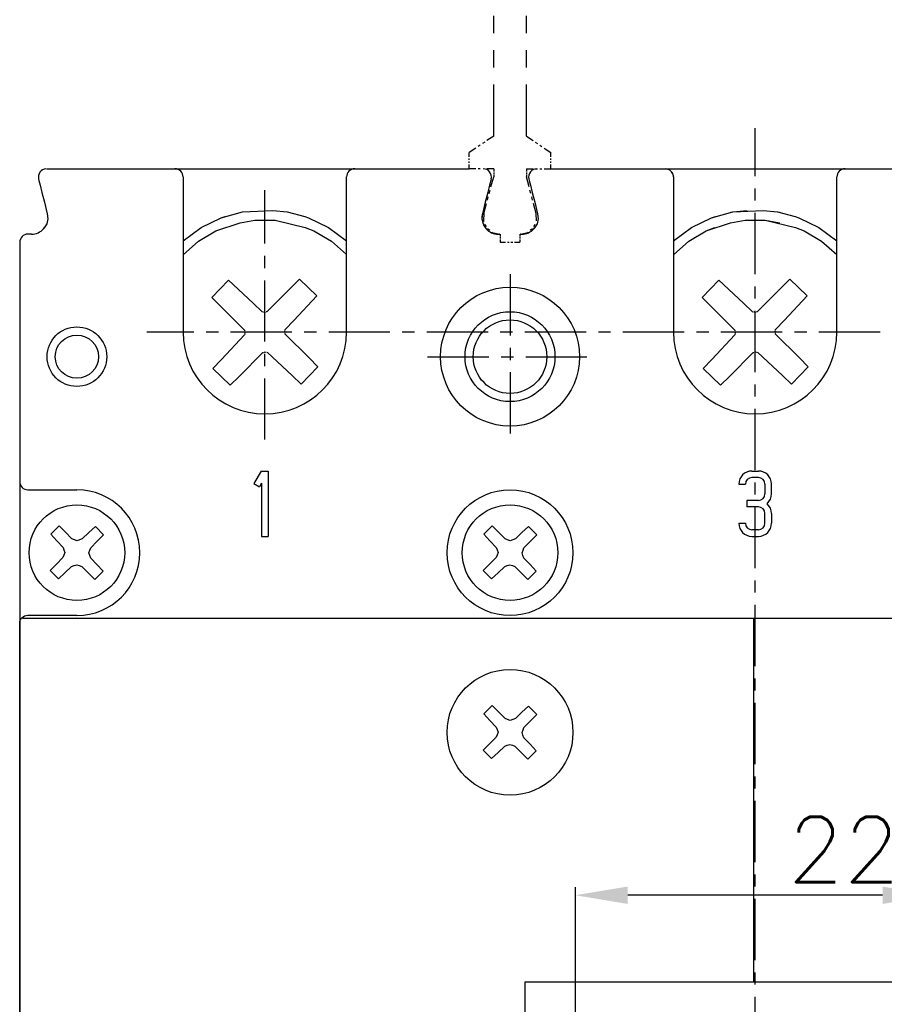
# Model space of a CAD drawing. Extents: x 1012 to 2710, y -907 to 1751.
# Tile 11 of 19: x 1632 to 1685, y 1537 to 1597. Entities that reach past the tile are written whole.
import ezdxf

# ---------------------------------------------------------------- set-up
doc = ezdxf.new("R2010")
doc.units = 0
doc.header["$LTSCALE"] = 3
doc.header["$MEASUREMENT"] = 0
doc.linetypes.add('CENTER', pattern=[2, 1.25, -0.25, 0.25, -0.25])
doc.layers.get('0').update_dxf_attribs({"linetype": 'CONTINUOUS'})
doc.layers.get('Defpoints').update_dxf_attribs({"linetype": 'CONTINUOUS'})
for name, color, linetype in [('cen', 1, 'CENTER'), ('di', 3, 'CONTINUOUS'), ('TOP', 7, 'CONTINUOUS')]:
    doc.layers.add(name, color=color, linetype=linetype)
doc.styles.get("Standard").update_dxf_attribs({"font": 'romans.shx', "height": 4, "bigfont": 'ghs.shx'})
doc.dimstyles.get("Standard").update_dxf_attribs({"dimtxt": 0.18, "dimasz": 0.18, "dimexe": 0.18, "dimexo": 0.0625, "dimgap": 0.09, "dimtad": 0, "dimtih": 1, "dimtoh": 1, "dimdec": 4, "dimzin": 0, "dimdsep": 46, "dimtxsty": 'Standard', "dimcen": 0.09, "dimadec": 0, "dimazin": 0, "dimtfac": 1, "dimtdec": 4, "dimtofl": 0, "dimtmove": 0, "dimatfit": 3, "dimfxl": 0, "dimtolj": 1, "dimtzin": 0, "dimarcsym": 0})

# ---------------------------------------------------------------- blocks, each defined once
blk = doc.blocks.new('*D59')
at = {"layer": 'Defpoints', "color": 0, "ltscale": 0.5}
for p in [(1666.404, 1543.519), (1666.404, 1535.355), (1688.404, 1535.491)]:
    blk.add_point(p, dxfattribs=at)
at = {"layer": 'di', "color": 0, "lineweight": -2, "ltscale": 0.5}
for p, q in [((1666.404, 1535.855), (1666.404, 1544.019)), ((1688.404, 1535.991), (1688.404, 1544.019))]:
    blk.add_line(p, q, dxfattribs=at)
at = {"layer": 'di', "lineweight": -2, "ltscale": 0.5}
blk.add_line((1685.204, 1543.519), (1669.604, 1543.519), dxfattribs=at)
at = {"layer": 'di', "ltscale": 0.5}
for points in [[(1669.604, 1544.052), (1669.604, 1542.986), (1666.404, 1543.519)], [(1685.204, 1544.052), (1685.204, 1542.986), (1688.404, 1543.519)]]:
    blk.add_solid(points, dxfattribs=at)
at = {"layer": 'di', "color": 0, "ltscale": 0.5, "insert": (1682.821, 1546.319), "char_height": 4, "attachment_point": 5}
blk.add_mtext('\\A1;22', dxfattribs=at)
blk = doc.blocks.new('182931')
at = {"layer": 'TOP', "color": 4, "linetype": 'Continuous'}
for p, q in [((1478.66, 252.238), (1478.66, 253.815)), ((1478.933, 253.815), (1478.66, 253.815)), ((1479.115, 253.815), (1479.024, 253.815)), ((1479.296, 253.815), (1479.206, 253.815)), ((1479.66, 253.815), (1479.387, 253.815)), ((1479.66, 252.238), (1479.66, 253.815)), ((1478.66, 251.188), (1478.66, 251.713)), ((1479.66, 251.188), (1479.66, 251.713)), ((1478.66, 250.137), (1478.66, 250.662)), ((1479.66, 250.137), (1479.66, 250.662)), ((1478.66, 246.458), (1478.66, 249.611)), ((1479.66, 246.458), (1479.66, 249.611)), ((1478.66, 245.408), (1478.66, 245.933)), ((1479.66, 245.408), (1479.66, 245.933)), ((1478.66, 244.357), (1478.66, 244.882)), ((1479.66, 244.357), (1479.66, 244.882)), ((1478.66, 240.678), (1478.66, 243.831)), ((1479.66, 240.678), (1479.66, 243.831)), ((1478.41, 241.065), (1478.478, 241.065)), ((1478.41, 241.065), (1478.41, 240.724)), ((1478.501, 241.065), (1478.524, 241.065)), ((1478.546, 241.065), (1478.569, 241.065)), ((1478.592, 241.065), (1478.66, 241.065)), ((1479.728, 241.065), (1479.66, 241.065)), ((1479.774, 241.065), (1479.751, 241.065)), ((1479.819, 241.065), (1479.796, 241.065)), ((1479.91, 241.065), (1479.842, 241.065)), ((1479.91, 241.065), (1479.91, 240.724)), ((1478.41, 240.61), (1478.41, 240.497)), ((1479.91, 240.61), (1479.91, 240.497)), ((1478.41, 240.383), (1478.41, 240.269)), ((1479.91, 240.383), (1479.91, 240.269)), ((1478.41, 240.156), (1478.41, 239.815)), ((1478.66, 239.628), (1478.66, 240.153)), ((1479.66, 239.628), (1479.66, 240.153)), ((1479.91, 240.156), (1479.91, 239.815)), ((1478.41, 239.815), (1478.478, 239.815)), ((1478.41, 239.815), (1478.41, 239.406)), ((1478.501, 239.815), (1478.524, 239.815)), ((1478.546, 239.815), (1478.569, 239.815)), ((1478.592, 239.815), (1478.66, 239.815)), ((1479.728, 239.815), (1479.66, 239.815)), ((1479.774, 239.815), (1479.751, 239.815)), ((1479.819, 239.815), (1479.796, 239.815)), ((1479.91, 239.815), (1479.842, 239.815)), ((1479.91, 239.815), (1479.91, 239.406)), ((1478.41, 239.269), (1478.41, 239.133)), ((1478.66, 238.577), (1478.66, 239.102)), ((1479.66, 238.577), (1479.66, 239.102)), ((1479.91, 239.269), (1479.91, 239.133)), ((1478.41, 238.997), (1478.41, 238.86)), ((1478.41, 238.724), (1478.41, 238.315)), ((1479.91, 238.997), (1479.91, 238.86)), ((1479.91, 238.724), (1479.91, 238.315)), ((1478.41, 238.315), (1478.478, 238.315)), ((1478.41, 238.315), (1478.41, 237.974)), ((1478.501, 238.315), (1478.524, 238.315)), ((1478.546, 238.315), (1478.569, 238.315)), ((1478.592, 238.315), (1478.66, 238.315)), ((1479.728, 238.315), (1479.66, 238.315)), ((1479.774, 238.315), (1479.751, 238.315)), ((1479.819, 238.315), (1479.796, 238.315)), ((1479.91, 238.315), (1479.842, 238.315)), ((1479.91, 238.315), (1479.91, 237.974)), ((1478.41, 237.86), (1478.41, 237.747)), ((1478.66, 234.898), (1478.66, 238.051)), ((1479.66, 234.898), (1479.66, 238.051)), ((1479.91, 237.86), (1479.91, 237.747)), ((1478.41, 237.633), (1478.41, 237.519)), ((1479.91, 237.633), (1479.91, 237.519)), ((1478.41, 237.406), (1478.41, 237.065)), ((1479.91, 237.406), (1479.91, 237.065)), ((1478.41, 237.065), (1478.478, 237.065)), ((1478.501, 237.065), (1478.524, 237.065)), ((1478.546, 237.065), (1478.569, 237.065)), ((1478.592, 237.065), (1478.66, 237.065)), ((1479.728, 237.065), (1479.66, 237.065)), ((1479.774, 237.065), (1479.751, 237.065)), ((1479.819, 237.065), (1479.796, 237.065)), ((1479.91, 237.065), (1479.842, 237.065)), ((1478.66, 233.848), (1478.66, 234.373)), ((1479.66, 233.848), (1479.66, 234.373)), ((1478.66, 232.797), (1478.66, 233.322)), ((1479.66, 232.797), (1479.66, 233.322)), ((1478.66, 229.118), (1478.66, 232.271)), ((1479.66, 229.118), (1479.66, 232.271)), ((1478.66, 228.068), (1478.66, 228.593)), ((1479.66, 228.068), (1479.66, 228.593)), ((1478.66, 227.017), (1478.66, 227.542)), ((1479.66, 227.017), (1479.66, 227.542)), ((1478.66, 224.915), (1478.66, 226.491)), ((1479.66, 224.915), (1479.66, 226.491)), ((1478.66, 224.915), (1478.455, 224.778)), ((1479.66, 224.915), (1479.865, 224.778)), ((1478.115, 224.551), (1477.91, 224.415)), ((1478.251, 224.642), (1478.183, 224.597)), ((1478.387, 224.733), (1478.319, 224.688)), ((1479.933, 224.733), (1480.001, 224.688)), ((1480.069, 224.642), (1480.137, 224.597)), ((1480.206, 224.551), (1480.41, 224.415)), ((1477.91, 224.278), (1477.91, 224.415)), ((1480.41, 224.278), (1480.41, 224.415)), ((1477.91, 224.188), (1477.91, 224.233)), ((1477.91, 224.097), (1477.91, 224.142)), ((1477.91, 223.915), (1477.91, 224.051)), ((1480.41, 224.188), (1480.41, 224.233)), ((1480.41, 224.097), (1480.41, 224.142)), ((1480.41, 223.915), (1480.41, 224.051)), ((1478.66, 223.915), (1478.455, 223.915)), ((1478.578, 223.359), (1478.66, 223.665)), ((1478.66, 223.915), (1478.66, 223.847)), ((1478.66, 223.824), (1478.66, 223.801)), ((1478.66, 223.778), (1478.66, 223.756)), ((1478.66, 223.733), (1478.66, 223.665)), ((1479.66, 223.915), (1479.66, 223.847)), ((1479.66, 223.915), (1479.865, 223.915)), ((1479.66, 223.824), (1479.66, 223.801)), ((1479.66, 223.778), (1479.66, 223.756)), ((1479.66, 223.733), (1479.66, 223.665)), ((1479.742, 223.359), (1479.66, 223.665)), ((1479.933, 223.915), (1480.001, 223.915)), ((1478.468, 222.952), (1478.495, 223.054)), ((1478.523, 223.156), (1478.55, 223.258)), ((1479.797, 223.156), (1479.77, 223.258)), ((1479.852, 222.952), (1479.825, 223.054)), ((1478.358, 222.545), (1478.44, 222.85)), ((1479.962, 222.545), (1479.88, 222.85)), ((1478.358, 222.545), (1478.35, 222.318)), ((1479.97, 222.318), (1479.962, 222.545)), ((1478.35, 222.318), (1478.359, 222.299)), ((1478.393, 222.224), (1478.427, 222.148)), ((1479.893, 222.148), (1479.927, 222.224)), ((1478.476, 222.085), (1478.54, 222.032)), ((1478.603, 221.98), (1478.619, 221.967)), ((1478.619, 221.967), (1478.841, 221.915)), ((1479.479, 221.915), (1479.701, 221.967)), ((1479.701, 221.967), (1479.717, 221.98)), ((1479.781, 222.032), (1479.844, 222.085))]:
    blk.add_line(p, q, dxfattribs=at)

msp = doc.modelspace()

# ---------------------------------------------------------------- linework, layer by layer
at = {"layer": 'cen'}
for p, q in [((1677.404, 1431.544), (1677.404, 1590.485)), ((1647.404, 1571.413), (1647.404, 1586.676)), ((1662.404, 1581.532), (1662.404, 1571.451)), ((1745.059, 1577.991), (1640.181, 1577.991)), ((1657.364, 1576.491), (1667.445, 1576.491))]:
    msp.add_line(p, q, dxfattribs=at)
at = {"layer": 'TOP', "color": 7, "linetype": 'Continuous'}
for p, q in [((1634.045, 1587.991), (1641.904, 1587.991)), ((1634.045, 1587.991), (1641.904, 1587.991)), ((1641.904, 1587.991), (1652.904, 1587.991)), ((1652.904, 1587.991), (1659.904, 1587.991)), ((1660.314, 1587.991), (1659.904, 1587.991)), ((1660.586, 1587.991), (1660.45, 1587.991)), ((1664.223, 1587.991), (1664.359, 1587.991)), ((1664.495, 1587.991), (1664.904, 1587.991)), ((1664.904, 1587.991), (1671.904, 1587.991)), ((1671.904, 1587.991), (1682.904, 1587.991)), ((1682.904, 1587.991), (1689.904, 1587.991)), ((1633.56, 1587.37), (1633.584, 1587.274)), ((1633.56, 1587.37), (1633.584, 1587.274)), ((1633.584, 1587.274), (1633.654, 1586.993)), ((1633.584, 1587.274), (1633.654, 1586.993)), ((1642.404, 1587.491), (1642.404, 1587.372)), ((1642.404, 1587.491), (1642.404, 1587.372)), ((1642.404, 1587.372), (1642.404, 1587.022)), ((1642.404, 1587.372), (1642.404, 1587.022)), ((1652.404, 1587.372), (1652.404, 1587.491)), ((1652.404, 1587.372), (1652.404, 1587.491)), ((1652.404, 1587.022), (1652.404, 1587.372)), ((1652.404, 1587.022), (1652.404, 1587.372)), ((1661.225, 1587.274), (1661.155, 1586.993)), ((1661.225, 1587.274), (1661.155, 1586.993)), ((1661.225, 1587.274), (1661.155, 1586.993)), ((1661.225, 1587.274), (1661.155, 1586.993)), ((1661.249, 1587.37), (1661.225, 1587.274)), ((1661.249, 1587.37), (1661.225, 1587.274)), ((1661.249, 1587.37), (1661.225, 1587.274)), ((1661.249, 1587.37), (1661.225, 1587.274)), ((1663.56, 1587.37), (1663.584, 1587.274)), ((1663.584, 1587.274), (1663.654, 1586.993)), ((1672.404, 1587.491), (1672.404, 1587.372)), ((1672.404, 1587.491), (1672.404, 1587.372)), ((1672.404, 1587.372), (1672.404, 1587.022)), ((1672.404, 1587.372), (1672.404, 1587.022)), ((1682.404, 1587.372), (1682.404, 1587.491)), ((1682.404, 1587.022), (1682.404, 1587.372)), ((1633.654, 1586.993), (1633.767, 1586.542)), ((1633.654, 1586.993), (1633.767, 1586.542)), ((1642.404, 1587.022), (1642.404, 1586.466)), ((1642.404, 1587.022), (1642.404, 1586.466)), ((1652.404, 1586.466), (1652.404, 1587.022)), ((1652.404, 1586.466), (1652.404, 1587.022)), ((1661.155, 1586.993), (1661.042, 1586.542)), ((1661.155, 1586.993), (1661.042, 1586.542)), ((1661.155, 1586.993), (1661.042, 1586.542)), ((1661.155, 1586.993), (1661.042, 1586.542)), ((1663.654, 1586.993), (1663.767, 1586.542)), ((1672.404, 1587.022), (1672.404, 1586.466)), ((1672.404, 1587.022), (1672.404, 1586.466)), ((1682.404, 1586.466), (1682.404, 1587.022)), ((1633.767, 1586.542), (1633.916, 1585.944)), ((1633.767, 1586.542), (1633.916, 1585.944)), ((1642.404, 1586.466), (1642.404, 1585.741)), ((1642.404, 1586.466), (1642.404, 1585.741)), ((1652.404, 1585.741), (1652.404, 1586.466)), ((1652.404, 1585.741), (1652.404, 1586.466)), ((1661.042, 1586.542), (1660.893, 1585.944)), ((1661.042, 1586.542), (1660.893, 1585.944)), ((1661.042, 1586.542), (1660.893, 1585.944)), ((1661.042, 1586.542), (1660.893, 1585.944)), ((1663.767, 1586.542), (1663.916, 1585.944)), ((1672.404, 1586.466), (1672.404, 1585.741)), ((1672.404, 1586.466), (1672.404, 1585.741)), ((1682.404, 1585.741), (1682.404, 1586.466)), ((1633.916, 1585.944), (1634.094, 1585.234)), ((1633.916, 1585.944), (1634.094, 1585.234)), ((1642.404, 1585.741), (1642.404, 1584.897)), ((1642.404, 1585.741), (1642.404, 1584.897)), ((1644.728, 1584.997), (1646.043, 1585.367)), ((1646.043, 1585.367), (1647.899, 1585.446)), ((1647.899, 1585.446), (1648.765, 1585.367)), ((1648.765, 1585.367), (1649.841, 1585.065)), ((1652.404, 1584.897), (1652.404, 1585.741)), ((1652.404, 1584.897), (1652.404, 1585.741)), ((1660.893, 1585.944), (1660.715, 1585.234)), ((1660.893, 1585.944), (1660.715, 1585.234)), ((1660.893, 1585.944), (1660.715, 1585.234)), ((1660.893, 1585.944), (1660.715, 1585.234)), ((1663.916, 1585.944), (1664.094, 1585.234)), ((1672.404, 1585.741), (1672.404, 1584.897)), ((1672.404, 1585.741), (1672.404, 1584.897)), ((1674.728, 1584.997), (1676.043, 1585.367)), ((1675.924, 1585.333), (1676.044, 1585.367)), ((1676.043, 1585.367), (1677.899, 1585.446)), ((1676.044, 1585.367), (1676.909, 1585.446)), ((1677.899, 1585.446), (1678.765, 1585.367)), ((1677.899, 1585.446), (1678.765, 1585.367)), ((1678.765, 1585.367), (1678.884, 1585.333)), ((1678.765, 1585.367), (1679.841, 1585.065)), ((1682.404, 1584.897), (1682.404, 1585.741)), ((1634.122, 1584.937), (1634.057, 1584.632)), ((1634.122, 1584.937), (1634.057, 1584.632)), ((1634.094, 1585.234), (1634.122, 1584.937)), ((1634.094, 1585.234), (1634.122, 1584.937)), ((1642.404, 1584.897), (1642.404, 1583.991)), ((1642.404, 1584.897), (1642.404, 1583.991)), ((1643.501, 1584.396), (1644.728, 1584.997)), ((1644.728, 1584.997), (1644.967, 1585.065)), ((1645.895, 1584.694), (1646.783, 1584.856)), ((1646.783, 1584.856), (1647.912, 1584.856)), ((1647.912, 1584.856), (1648.025, 1584.856)), ((1648.025, 1584.856), (1649.88, 1584.394)), ((1649.841, 1585.065), (1650.08, 1584.998)), ((1650.08, 1584.998), (1651.307, 1584.396)), ((1652.404, 1583.991), (1652.404, 1584.897)), ((1652.404, 1583.991), (1652.404, 1584.897)), ((1660.715, 1585.234), (1660.687, 1584.937)), ((1660.715, 1585.234), (1660.687, 1584.937)), ((1660.715, 1585.234), (1660.687, 1584.937)), ((1660.715, 1585.234), (1660.687, 1584.937)), ((1660.687, 1584.937), (1660.752, 1584.632)), ((1660.687, 1584.937), (1660.752, 1584.632)), ((1660.687, 1584.937), (1660.752, 1584.632)), ((1660.687, 1584.937), (1660.752, 1584.632)), ((1664.122, 1584.937), (1664.057, 1584.632)), ((1664.094, 1585.234), (1664.122, 1584.937)), ((1672.404, 1584.897), (1672.404, 1583.991)), ((1672.404, 1584.897), (1672.404, 1583.991)), ((1673.501, 1584.396), (1674.728, 1584.997)), ((1673.501, 1584.396), (1674.728, 1584.997)), ((1674.728, 1584.997), (1674.967, 1585.065)), ((1674.728, 1584.997), (1674.967, 1585.065)), ((1675.895, 1584.694), (1676.783, 1584.856)), ((1675.895, 1584.694), (1676.783, 1584.856)), ((1676.783, 1584.856), (1676.896, 1584.856)), ((1676.783, 1584.856), (1677.912, 1584.856)), ((1677.912, 1584.856), (1678.025, 1584.856)), ((1677.912, 1584.856), (1678.025, 1584.856)), ((1678.025, 1584.856), (1678.913, 1584.694)), ((1678.025, 1584.856), (1679.88, 1584.394)), ((1679.841, 1585.065), (1680.08, 1584.998)), ((1679.841, 1585.065), (1680.08, 1584.998)), ((1680.08, 1584.998), (1681.307, 1584.396)), ((1680.08, 1584.998), (1681.307, 1584.396)), ((1682.404, 1583.991), (1682.404, 1584.897)), ((1633.888, 1584.346), (1633.869, 1584.325)), ((1633.888, 1584.346), (1633.869, 1584.325)), ((1633.908, 1584.371), (1633.888, 1584.346)), ((1633.908, 1584.371), (1633.888, 1584.346)), ((1634.057, 1584.632), (1633.908, 1584.371)), ((1634.057, 1584.632), (1633.908, 1584.371)), ((1642.404, 1583.581), (1643.501, 1584.396)), ((1643.336, 1583.555), (1644.4, 1584.195)), ((1644.4, 1584.195), (1645.895, 1584.694)), ((1649.88, 1584.394), (1650.408, 1584.195)), ((1650.408, 1584.195), (1651.472, 1583.556)), ((1651.307, 1584.396), (1652.404, 1583.582)), ((1660.752, 1584.632), (1660.901, 1584.371)), ((1660.752, 1584.632), (1660.901, 1584.371)), ((1660.752, 1584.632), (1660.901, 1584.371)), ((1660.752, 1584.632), (1660.901, 1584.371)), ((1660.901, 1584.371), (1660.921, 1584.346)), ((1660.901, 1584.371), (1660.921, 1584.346)), ((1660.901, 1584.371), (1660.921, 1584.346)), ((1660.901, 1584.371), (1660.921, 1584.346)), ((1660.921, 1584.346), (1660.94, 1584.325)), ((1660.921, 1584.346), (1660.94, 1584.325)), ((1660.921, 1584.346), (1660.94, 1584.325)), ((1660.921, 1584.346), (1660.94, 1584.325)), ((1663.908, 1584.371), (1663.888, 1584.346)), ((1664.057, 1584.632), (1663.908, 1584.371)), ((1672.404, 1583.581), (1673.501, 1584.396)), ((1673.336, 1583.555), (1674.4, 1584.195)), ((1673.336, 1583.555), (1674.4, 1584.195)), ((1674.4, 1584.195), (1675.895, 1584.694)), ((1674.4, 1584.195), (1674.928, 1584.394)), ((1679.88, 1584.394), (1680.408, 1584.195)), ((1679.88, 1584.394), (1680.408, 1584.195)), ((1680.408, 1584.195), (1681.472, 1583.556)), ((1680.408, 1584.195), (1681.472, 1583.556)), ((1681.307, 1584.396), (1682.404, 1583.582)), ((1633.124, 1583.991), (1632.904, 1583.991)), ((1633.124, 1583.991), (1632.904, 1583.991)), ((1642.404, 1583.991), (1642.404, 1577.991)), ((1652.404, 1577.991), (1652.404, 1583.991)), ((1661.685, 1583.991), (1661.766, 1583.991)), ((1661.685, 1583.991), (1661.766, 1583.991)), ((1661.776, 1583.991), (1661.766, 1583.991)), ((1661.776, 1583.991), (1661.766, 1583.991)), ((1661.783, 1583.991), (1661.78, 1583.991)), ((1661.783, 1583.991), (1661.78, 1583.991)), ((1661.79, 1583.991), (1661.787, 1583.991)), ((1661.79, 1583.991), (1661.787, 1583.991)), ((1661.804, 1583.991), (1661.794, 1583.991)), ((1661.804, 1583.991), (1661.794, 1583.991)), ((1661.804, 1583.991), (1661.804, 1583.855)), ((1661.804, 1583.809), (1661.804, 1583.764)), ((1661.804, 1583.718), (1661.804, 1583.673)), ((1661.804, 1583.628), (1661.804, 1583.491)), ((1663.015, 1583.991), (1663.004, 1583.991)), ((1663.004, 1583.991), (1663.004, 1583.855)), ((1663.004, 1583.809), (1663.004, 1583.764)), ((1663.004, 1583.718), (1663.004, 1583.673)), ((1663.004, 1583.628), (1663.004, 1583.491)), ((1663.022, 1583.991), (1663.018, 1583.991)), ((1663.029, 1583.991), (1663.026, 1583.991)), ((1663.043, 1583.991), (1663.124, 1583.991)), ((1672.404, 1583.991), (1672.404, 1577.991)), ((1682.404, 1577.991), (1682.404, 1583.991)), ((1632.404, 1583.491), (1632.404, 1568.841)), ((1632.404, 1583.491), (1632.404, 1568.841)), ((1642.404, 1582.735), (1643.336, 1583.555)), ((1651.472, 1583.556), (1652.404, 1582.736)), ((1661.804, 1583.491), (1662.132, 1583.491)), ((1662.241, 1583.491), (1662.35, 1583.491)), ((1662.459, 1583.491), (1662.568, 1583.491)), ((1662.677, 1583.491), (1663.004, 1583.491)), ((1672.404, 1582.735), (1673.336, 1583.555)), ((1681.472, 1583.556), (1682.404, 1582.736)), ((1645.175, 1581.172), (1644.154, 1580.117)), ((1646.681, 1579.764), (1645.175, 1581.172)), ((1649.53, 1581.242), (1648.071, 1579.787)), ((1649.53, 1581.242), (1650.585, 1580.22)), ((1675.175, 1581.172), (1674.154, 1580.117)), ((1676.681, 1579.764), (1675.175, 1581.172)), ((1679.53, 1581.242), (1678.071, 1579.787)), ((1679.53, 1581.242), (1680.585, 1580.22)), ((1644.154, 1580.117), (1645.609, 1578.658)), ((1649.177, 1578.715), (1650.585, 1580.22)), ((1674.154, 1580.117), (1675.609, 1578.658)), ((1679.177, 1578.715), (1680.585, 1580.22)), ((1647.245, 1579.236), (1646.681, 1579.764)), ((1648.071, 1579.787), (1647.523, 1579.241)), ((1677.245, 1579.236), (1676.681, 1579.764)), ((1678.071, 1579.787), (1677.523, 1579.241)), ((1647.283, 1579.225), (1647.245, 1579.236)), ((1647.309, 1579.218), (1647.296, 1579.222)), ((1647.334, 1579.211), (1647.321, 1579.214)), ((1647.385, 1579.196), (1647.347, 1579.207)), ((1647.423, 1579.208), (1647.385, 1579.196)), ((1647.448, 1579.216), (1647.435, 1579.212)), ((1647.473, 1579.225), (1647.461, 1579.22)), ((1647.523, 1579.241), (1647.486, 1579.229)), ((1677.283, 1579.225), (1677.245, 1579.236)), ((1677.309, 1579.218), (1677.296, 1579.222)), ((1677.334, 1579.211), (1677.321, 1579.214)), ((1677.385, 1579.196), (1677.347, 1579.207)), ((1677.423, 1579.208), (1677.385, 1579.196)), ((1677.448, 1579.216), (1677.435, 1579.212)), ((1677.473, 1579.225), (1677.461, 1579.22)), ((1677.523, 1579.241), (1677.486, 1579.229)), ((1645.609, 1578.658), (1646.155, 1578.11)), ((1648.639, 1578.112), (1648.65, 1578.15)), ((1648.65, 1578.15), (1649.177, 1578.715)), ((1675.609, 1578.658), (1676.155, 1578.11)), ((1678.638, 1578.112), (1678.65, 1578.15)), ((1678.65, 1578.15), (1679.177, 1578.715)), ((1646.159, 1577.832), (1644.752, 1576.327)), ((1646.155, 1578.11), (1646.167, 1578.073)), ((1646.17, 1577.87), (1646.159, 1577.832)), ((1646.171, 1578.06), (1646.175, 1578.047)), ((1646.178, 1577.896), (1646.174, 1577.883)), ((1646.179, 1578.035), (1646.183, 1578.022)), ((1646.185, 1577.921), (1646.181, 1577.908)), ((1646.187, 1578.01), (1646.2, 1577.972)), ((1646.2, 1577.972), (1646.189, 1577.934)), ((1648.609, 1578.011), (1648.62, 1578.049)), ((1648.621, 1577.973), (1648.609, 1578.011)), ((1648.624, 1578.062), (1648.628, 1578.074)), ((1648.63, 1577.948), (1648.625, 1577.96)), ((1648.631, 1578.087), (1648.635, 1578.1)), ((1648.638, 1577.923), (1648.634, 1577.935)), ((1648.654, 1577.872), (1648.642, 1577.91)), ((1650.109, 1576.413), (1648.654, 1577.872)), ((1676.159, 1577.832), (1674.752, 1576.327)), ((1676.155, 1578.11), (1676.167, 1578.073)), ((1676.17, 1577.87), (1676.159, 1577.832)), ((1676.171, 1578.06), (1676.175, 1578.047)), ((1676.178, 1577.896), (1676.174, 1577.883)), ((1676.179, 1578.035), (1676.183, 1578.022)), ((1676.185, 1577.921), (1676.181, 1577.908)), ((1676.187, 1578.01), (1676.2, 1577.972)), ((1676.2, 1577.972), (1676.189, 1577.934)), ((1678.609, 1578.011), (1678.62, 1578.049)), ((1678.621, 1577.973), (1678.609, 1578.011)), ((1678.624, 1578.062), (1678.628, 1578.074)), ((1678.63, 1577.948), (1678.625, 1577.96)), ((1678.631, 1578.087), (1678.635, 1578.1)), ((1678.638, 1577.923), (1678.634, 1577.935)), ((1678.654, 1577.872), (1678.642, 1577.91)), ((1680.109, 1576.413), (1678.654, 1577.872)), ((1644.752, 1576.327), (1644.224, 1575.762)), ((1645.826, 1575.286), (1647.285, 1576.742)), ((1647.285, 1576.742), (1647.323, 1576.754)), ((1647.336, 1576.758), (1647.348, 1576.762)), ((1647.361, 1576.766), (1647.373, 1576.77)), ((1647.386, 1576.774), (1647.424, 1576.786)), ((1647.424, 1576.786), (1647.462, 1576.775)), ((1647.475, 1576.772), (1647.487, 1576.768)), ((1647.5, 1576.764), (1647.513, 1576.761)), ((1647.525, 1576.757), (1647.564, 1576.746)), ((1647.564, 1576.746), (1649.069, 1575.339)), ((1650.655, 1575.866), (1650.109, 1576.413)), ((1674.752, 1576.327), (1674.224, 1575.762)), ((1675.826, 1575.286), (1677.285, 1576.742)), ((1677.285, 1576.742), (1677.323, 1576.754)), ((1677.336, 1576.758), (1677.348, 1576.762)), ((1677.361, 1576.766), (1677.373, 1576.77)), ((1677.386, 1576.774), (1677.424, 1576.786)), ((1677.424, 1576.786), (1677.462, 1576.775)), ((1677.475, 1576.772), (1677.487, 1576.768)), ((1677.5, 1576.764), (1677.513, 1576.761)), ((1677.525, 1576.757), (1677.564, 1576.746)), ((1677.564, 1576.746), (1679.069, 1575.339)), ((1680.655, 1575.866), (1680.109, 1576.413)), ((1644.224, 1575.762), (1645.279, 1574.741)), ((1650.655, 1575.866), (1649.633, 1574.811)), ((1674.224, 1575.762), (1675.279, 1574.741)), ((1680.655, 1575.866), (1679.633, 1574.811)), ((1645.279, 1574.741), (1645.826, 1575.286)), ((1649.069, 1575.339), (1649.633, 1574.811)), ((1675.279, 1574.741), (1675.826, 1575.286)), ((1679.069, 1575.339), (1679.633, 1574.811)), ((1647.174, 1569.491), (1646.731, 1568.725)), ((1647.174, 1569.491), (1646.731, 1568.725)), ((1647.174, 1569.491), (1647.604, 1569.491)), ((1647.174, 1569.491), (1647.604, 1569.491)), ((1647.604, 1569.491), (1647.604, 1565.491)), ((1647.604, 1569.491), (1647.604, 1565.491)), ((1677.204, 1569.491), (1677.604, 1569.491)), ((1677.204, 1569.491), (1677.404, 1569.491)), ((1677.604, 1569.091), (1677.204, 1569.091)), ((1677.404, 1569.091), (1677.204, 1569.091)), ((1632.404, 1568.841), (1632.404, 1560.141)), ((1632.404, 1568.841), (1632.404, 1560.141)), ((1646.731, 1568.725), (1647.078, 1568.525)), ((1646.731, 1568.725), (1647.078, 1568.525)), ((1647.204, 1568.745), (1647.078, 1568.525)), ((1647.204, 1568.745), (1647.078, 1568.525)), ((1647.204, 1568.745), (1647.204, 1565.491)), ((1647.204, 1568.745), (1647.204, 1565.491)), ((1676.404, 1568.691), (1676.804, 1568.691)), ((1676.404, 1568.691), (1676.804, 1568.691)), ((1678.004, 1568.691), (1678.004, 1568.091)), ((1678.404, 1568.091), (1678.404, 1568.691)), ((1632.904, 1568.341), (1635.904, 1568.341)), ((1632.904, 1568.341), (1635.904, 1568.341)), ((1676.904, 1567.691), (1676.904, 1567.291)), ((1677.604, 1567.691), (1676.904, 1567.691)), ((1676.904, 1567.691), (1676.904, 1567.291)), ((1677.404, 1567.691), (1676.904, 1567.691)), ((1677.604, 1567.291), (1676.904, 1567.291)), ((1677.404, 1567.291), (1676.904, 1567.291)), ((1678.004, 1566.291), (1678.004, 1566.891)), ((1678.404, 1566.891), (1678.404, 1566.291)), ((1634.3, 1565.624), (1634.813, 1566.125)), ((1635.204, 1565.737), (1634.813, 1566.125)), ((1637.038, 1566.096), (1636.637, 1565.719)), ((1637.038, 1566.096), (1637.538, 1565.582)), ((1660.8, 1565.624), (1661.313, 1566.125)), ((1661.704, 1565.737), (1661.313, 1566.125)), ((1663.538, 1566.096), (1663.137, 1565.719)), ((1663.538, 1566.096), (1664.038, 1565.582)), ((1676.404, 1566.291), (1676.804, 1566.291)), ((1676.404, 1566.291), (1676.804, 1566.291)), ((1634.3, 1565.624), (1634.677, 1565.223)), ((1635.6, 1565.345), (1635.204, 1565.737)), ((1636.637, 1565.719), (1636.231, 1565.337)), ((1637.151, 1565.191), (1637.538, 1565.582)), ((1647.204, 1565.491), (1647.604, 1565.491)), ((1647.204, 1565.491), (1647.604, 1565.491)), ((1660.8, 1565.624), (1661.177, 1565.223)), ((1662.1, 1565.345), (1661.704, 1565.737)), ((1663.137, 1565.719), (1662.731, 1565.337)), ((1663.651, 1565.191), (1664.038, 1565.582)), ((1677.604, 1565.891), (1677.204, 1565.891)), ((1677.404, 1565.891), (1677.204, 1565.891)), ((1677.204, 1565.491), (1677.604, 1565.491)), ((1677.204, 1565.491), (1677.404, 1565.491)), ((1634.677, 1565.223), (1635.059, 1564.817)), ((1635.757, 1565.286), (1635.6, 1565.345)), ((1635.914, 1565.226), (1635.757, 1565.286)), ((1636.072, 1565.281), (1635.914, 1565.226)), ((1636.231, 1565.337), (1636.072, 1565.281)), ((1636.758, 1564.795), (1637.151, 1565.191)), ((1661.177, 1565.223), (1661.559, 1564.817)), ((1662.257, 1565.286), (1662.1, 1565.345)), ((1662.414, 1565.226), (1662.257, 1565.286)), ((1662.572, 1565.281), (1662.414, 1565.226)), ((1662.731, 1565.337), (1662.572, 1565.281)), ((1663.258, 1564.795), (1663.651, 1565.191)), ((1635.11, 1564.344), (1635.051, 1564.187)), ((1635.059, 1564.817), (1635.114, 1564.659)), ((1635.17, 1564.501), (1635.11, 1564.344)), ((1635.114, 1564.659), (1635.17, 1564.501)), ((1636.639, 1564.482), (1636.699, 1564.639)), ((1636.695, 1564.323), (1636.639, 1564.482)), ((1636.75, 1564.165), (1636.695, 1564.323)), ((1636.699, 1564.639), (1636.758, 1564.795)), ((1661.61, 1564.344), (1661.551, 1564.187)), ((1661.559, 1564.817), (1661.614, 1564.659)), ((1661.67, 1564.501), (1661.61, 1564.344)), ((1661.614, 1564.659), (1661.67, 1564.501)), ((1663.139, 1564.482), (1663.199, 1564.639)), ((1663.195, 1564.323), (1663.139, 1564.482)), ((1663.25, 1564.165), (1663.195, 1564.323)), ((1663.199, 1564.639), (1663.258, 1564.795)), ((1634.658, 1563.791), (1634.271, 1563.4)), ((1635.051, 1564.187), (1634.658, 1563.791)), ((1635.578, 1563.646), (1635.736, 1563.701)), ((1635.736, 1563.701), (1635.895, 1563.756)), ((1635.895, 1563.756), (1636.052, 1563.697)), ((1636.052, 1563.697), (1636.209, 1563.637)), ((1637.132, 1563.759), (1636.75, 1564.165)), ((1637.509, 1563.358), (1637.132, 1563.759)), ((1661.158, 1563.791), (1660.771, 1563.4)), ((1661.551, 1564.187), (1661.158, 1563.791)), ((1662.078, 1563.646), (1662.236, 1563.701)), ((1662.236, 1563.701), (1662.395, 1563.756)), ((1662.395, 1563.756), (1662.552, 1563.697)), ((1662.552, 1563.697), (1662.709, 1563.637)), ((1663.632, 1563.759), (1663.25, 1564.165)), ((1664.009, 1563.358), (1663.632, 1563.759)), ((1634.771, 1562.886), (1634.271, 1563.4)), ((1634.771, 1562.886), (1635.172, 1563.264)), ((1635.172, 1563.264), (1635.578, 1563.646)), ((1636.209, 1563.637), (1636.605, 1563.245)), ((1636.605, 1563.245), (1636.996, 1562.858)), ((1637.509, 1563.358), (1636.996, 1562.858)), ((1661.271, 1562.886), (1660.771, 1563.4)), ((1661.271, 1562.886), (1661.672, 1563.264)), ((1661.672, 1563.264), (1662.078, 1563.646)), ((1662.709, 1563.637), (1663.105, 1563.245)), ((1663.105, 1563.245), (1663.496, 1562.858)), ((1664.009, 1563.358), (1663.496, 1562.858)), ((1632.404, 1560.141), (1632.404, 1534.491)), ((1632.405, 1560.117), (1632.405, 1560.291)), ((1632.405, 1560.117), (1632.405, 1560.291)), ((1632.405, 1559.641), (1632.405, 1560.117)), ((1632.405, 1559.641), (1632.405, 1560.117)), ((1632.605, 1560.491), (1677.305, 1560.491)), ((1632.605, 1560.491), (1677.305, 1560.491)), ((1635.904, 1560.641), (1632.904, 1560.641)), ((1635.904, 1560.641), (1632.904, 1560.641)), ((1677.305, 1560.491), (1677.305, 1538.191)), ((1677.305, 1560.491), (1677.305, 1538.191)), ((1677.305, 1560.491), (1752.205, 1560.491)), ((1677.305, 1560.491), (1722.404, 1560.491)), ((1632.405, 1558.991), (1632.405, 1559.641)), ((1632.405, 1558.991), (1632.405, 1559.641)), ((1632.405, 1461.991), (1632.405, 1558.991)), ((1660.8, 1554.624), (1661.314, 1555.125)), ((1660.8, 1554.624), (1661.177, 1554.223)), ((1661.705, 1554.737), (1661.314, 1555.125)), ((1662.101, 1554.345), (1661.705, 1554.737)), ((1663.137, 1554.719), (1662.731, 1554.337)), ((1663.538, 1555.096), (1663.137, 1554.719)), ((1663.538, 1555.096), (1664.038, 1554.582)), ((1661.177, 1554.223), (1661.559, 1553.817)), ((1662.257, 1554.285), (1662.101, 1554.345)), ((1662.414, 1554.226), (1662.257, 1554.285)), ((1662.573, 1554.281), (1662.414, 1554.226)), ((1662.731, 1554.337), (1662.573, 1554.281)), ((1663.259, 1553.795), (1663.651, 1554.191)), ((1663.651, 1554.191), (1664.038, 1554.582)), ((1661.559, 1553.817), (1661.615, 1553.659)), ((1661.67, 1553.501), (1661.61, 1553.344)), ((1661.615, 1553.659), (1661.67, 1553.501)), ((1663.14, 1553.481), (1663.199, 1553.638)), ((1663.195, 1553.323), (1663.14, 1553.481)), ((1663.199, 1553.638), (1663.259, 1553.795)), ((1661.551, 1553.187), (1661.159, 1552.791)), ((1661.61, 1553.344), (1661.551, 1553.187)), ((1663.25, 1553.165), (1663.195, 1553.323)), ((1663.632, 1552.759), (1663.25, 1553.165)), ((1661.159, 1552.791), (1660.771, 1552.4)), ((1661.272, 1551.886), (1660.771, 1552.4)), ((1661.272, 1551.886), (1661.673, 1552.263)), ((1661.673, 1552.263), (1662.079, 1552.645)), ((1662.079, 1552.645), (1662.237, 1552.701)), ((1662.237, 1552.701), (1662.395, 1552.756)), ((1662.395, 1552.756), (1662.552, 1552.697)), ((1662.552, 1552.697), (1662.709, 1552.637)), ((1662.709, 1552.637), (1663.105, 1552.245)), ((1663.105, 1552.245), (1663.496, 1551.857)), ((1664.01, 1552.358), (1663.496, 1551.857)), ((1664.01, 1552.358), (1663.632, 1552.759)), ((1677.305, 1538.191), (1663.305, 1538.191)), ((1677.305, 1538.191), (1663.305, 1538.191)), ((1663.305, 1538.191), (1663.305, 1535.491)), ((1663.305, 1538.191), (1663.305, 1535.491)), ((1691.505, 1538.191), (1677.305, 1538.191))]:
    msp.add_line(p, q, dxfattribs=at)
at = {"layer": 'TOP', "color": 4, "linetype": 'Continuous'}
msp.add_line((1663.043, 1583.991), (1663.033, 1583.991), dxfattribs=at)
at = {"layer": 'TOP', "color": 7, "linetype": 'Continuous'}
for centre, radius in [((1662.404, 1576.491), 4.25), ((1662.404, 1576.491), 4.25), ((1662.404, 1576.491), 2.75), ((1662.404, 1576.491), 2.25), ((1635.904, 1576.491), 1.825), ((1635.904, 1576.491), 1.825), ((1635.904, 1576.491), 1.325), ((1635.904, 1576.491), 1.325), ((1662.404, 1564.491), 3.85), ((1662.404, 1564.491), 3.85), ((1635.904, 1564.491), 2.925), ((1662.404, 1564.491), 2.925), ((1662.405, 1553.491), 3.85), ((1662.405, 1553.491), 3.85)]:
    msp.add_circle(centre, radius, dxfattribs=at)
for centre, radius, start, end in [((1634.045, 1587.491), 0.5, 94.62474, 194.03633), ((1634.045, 1587.491), 0.5, 94.62315, 194.03637), ((1641.904, 1587.491), 0.5, 0, 90), ((1641.904, 1587.491), 0.5, 67.04301, 90.00004), ((1652.904, 1587.491), 0.5, 90.00004, 180.00004), ((1660.764, 1587.491), 0.5, 345.96367, 90), ((1660.764, 1587.491), 0.5, 345.96364, 90), ((1660.764, 1587.491), 0.5, 345.96364, 90), ((1660.764, 1587.491), 0.5, 345.96367, 90), ((1664.045, 1587.491), 0.5, 90, 194.03636), ((1671.904, 1587.491), 0.5, 22.95707, 90.00004), ((1682.904, 1587.491), 0.5, 90, 180), ((1671.904, 1587.491), 0.5, 0, 32.57719), ((1661.685, 1584.991), 1, 165.96365, 180.19062), ((1661.685, 1584.991), 1, 165.96365, 180.19062), ((1633.124, 1584.991), 1, 270, 318.18969), ((1633.124, 1584.991), 1, 270.00004, 318.18973), ((1633.124, 1584.991), 1, 318.18996, 325.51964), ((1661.685, 1584.991), 1, 201.29699, 221.81003), ((1661.685, 1584.991), 1, 201.29701, 221.81004), ((1661.685, 1584.991), 1, 201.29701, 221.81004), ((1661.685, 1584.991), 1, 201.29699, 221.81003), ((1661.685, 1584.991), 1, 221.81031, 270), ((1661.685, 1584.991), 1, 221.81031, 270), ((1661.685, 1584.991), 1, 221.81031, 270), ((1661.685, 1584.991), 1, 221.81031, 270), ((1663.124, 1584.991), 1, 270, 318.18969), ((1663.124, 1584.991), 1, 318.18997, 325.51965), ((1632.904, 1583.491), 0.5, 90, 180), ((1632.904, 1583.491), 0.5, 90.00004, 180.00004), ((1647.404, 1577.991), 5, 180.00004, 0.00004), ((1647.404, 1577.991), 5, 180, 0), ((1677.404, 1577.991), 5, 180, 0), ((1677.404, 1577.991), 5, 180.00004, 270.00004), ((1677.204, 1568.691), 0.8, 90, 180), ((1677.204, 1568.691), 0.8, 90.00004, 180.00004), ((1677.204, 1568.691), 0.4, 90, 180), ((1677.204, 1568.691), 0.4, 90.00004, 180.00004), ((1677.604, 1568.691), 0.8, 0, 90), ((1677.604, 1568.691), 0.4, 0, 90), ((1632.904, 1568.841), 0.5, 180, 270), ((1632.904, 1568.841), 0.5, 180.00004, 270.00004), ((1635.904, 1564.491), 3.85, 270, 90), ((1635.904, 1564.491), 3.85, 270.00004, 90.00004), ((1677.604, 1568.091), 0.4, 270, 0), ((1677.604, 1568.091), 0.8, 311.40963, 0), ((1677.604, 1566.891), 0.4, 0, 90), ((1677.604, 1566.891), 0.8, 0, 48.59037), ((1677.204, 1566.291), 0.8, 180, 270), ((1677.204, 1566.291), 0.8, 180.00004, 270.00004), ((1677.204, 1566.291), 0.4, 180, 270), ((1677.204, 1566.291), 0.4, 180.00004, 270.00004), ((1677.604, 1566.291), 0.8, 270, 0), ((1677.604, 1566.291), 0.4, 270, 0), ((1632.904, 1560.141), 0.5, 178.18312, 180), ((1632.904, 1560.141), 0.5, 178.19442, 180.00004), ((1632.605, 1560.291), 0.2, 90, 180), ((1632.605, 1560.291), 0.2, 90.00004, 180.00004), ((1632.904, 1560.141), 0.5, 90, 137.50734), ((1632.904, 1560.141), 0.5, 90.00004, 137.50597)]:
    msp.add_arc(centre, radius, start, end, dxfattribs=at)

# ---------------------------------------------------------------- block references
at = {"xscale": 2, "yscale": 2, "zscale": 2}
msp.add_blockref('182931', (-1295.916, 1140.162), dxfattribs=at)

# ---------------------------------------------------------------- dimensions: what is measured, and where the dimension line sits
at = {"layer": 'di', "ltscale": 0.5}
dim = msp.add_linear_dim(base=(1666.404, 1543.519), p1=(1688.404, 1535.491), p2=(1666.404, 1535.355), dimstyle='Standard', override={"dimtxt": 4, "dimasz": 3.2, "dimexe": 0.5, "dimexo": 0.5, "dimgap": 0.8, "dimtad": 1, "dimtih": 0, "dimtoh": 0, "dimdec": 2, "dimzin": 8, "dimcen": 0, "dimclrd": 256, "dimadec": 2, "dimazin": 2, "dimtp": 0.1, "dimtm": 0.1, "dimtfac": 0.6, "dimtdec": 2, "dimtofl": 1, "dimtzin": 8}, dxfattribs=at)
dim.commit()
dim.dimension.update_dxf_attribs({"geometry": '*D59', "text_midpoint": (1682.821, 1543.519), "dimtype": 160})

doc.saveas('drawing.dxf')
